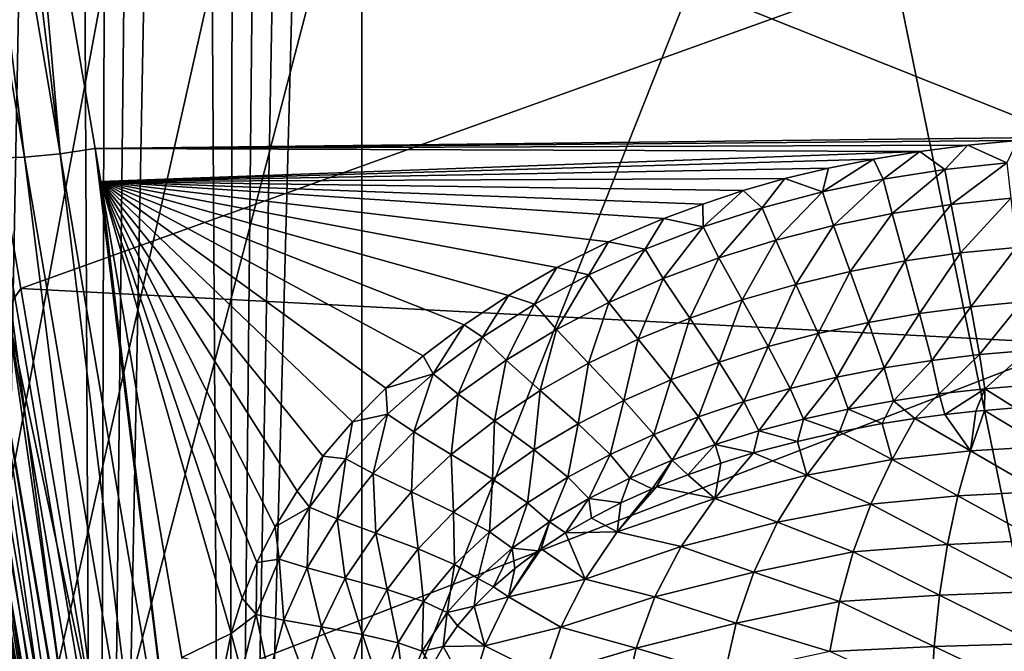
# Model space of a CAD drawing. Header units: metres. Extents: x -25 to 33, y -129 to 30.
# Tile 9 of 84: x -9.95 to 1.42, y -68.89 to -61.58. Entities that reach past the tile are written whole.
import ezdxf

# ---------------------------------------------------------------- set-up
doc = ezdxf.new("R2010")
doc.units = ezdxf.units.M
doc.layers.add('solid_BIDET-ACTIVO_SW0001', color=7, linetype='CONTINUOUS')

msp = doc.modelspace()

# ---------------------------------------------------------------- linework, layer by layer
at = {"layer": 'solid_BIDET-ACTIVO_SW0001'}
for points in [[(-9.433573, -18.200006, 104), (-15, -17.783419, 104), (-15, -93.47686, 104)], [(15, -17.783419, 104), (-15, -93.47686, 104), (15, -93.47686, 104)], [(4.170335, -20.070393, 104), (-15, -93.47686, 104), (15, -17.783419, 104)], [(-6.862266, -19.317131, 104), (-9.433573, -18.200006, 104), (-15, -93.47686, 104)], [(-4.170156, -20.070431, 104), (-6.862266, -19.317131, 104), (-15, -93.47686, 104)], [(4.170335, -20.070393, 104), (1.401935, -20.451702, 104), (-15, -93.47686, 104)], [(-1.401779, -20.451714, 104), (-4.170156, -20.070431, 104), (-15, -93.47686, 104)], [(1.401935, -20.451702, 104), (-1.401779, -20.451714, 104), (-15, -93.47686, 104)], [(-10.505017, -89.786758, 83.072388), (-10.28198, -27.929029, 82.96315), (-9.82154, -28.392883, 82.75901)], [(-10.505017, -89.786758, 83.072388), (-9.82154, -28.392883, 82.75901), (-9.357274, -28.817965, 82.580406)], [(-9.063733, -89.682549, 82.481377), (-10.505017, -89.786758, 83.072388), (-9.357274, -28.817965, 82.580406)], [(-9.063733, -89.682549, 82.481377), (-9.357274, -28.817965, 82.580406), (-8.883164, -29.217083, 82.424644)], [(-9.063733, -89.682549, 82.481377), (-8.883164, -29.217083, 82.424644), (-8.402458, -29.587317, 82.292877)], [(-9.063733, -89.682549, 82.481377), (-8.402458, -29.587317, 82.292877), (-7.919789, -29.923683, 82.186012)], [(-7.555531, -89.619164, 82.121902), (-9.063733, -89.682549, 82.481377), (-7.919789, -29.923683, 82.186012)], [(-7.555531, -89.619164, 82.121902), (-7.919789, -29.923683, 82.186012), (-7.438132, -30.223782, 82.103951)], [(-7.555531, -89.619164, 82.121902), (-7.438132, -30.223782, 82.103951), (-6.956859, -30.490364, 82.045883)], [(-7.555531, -89.619164, 82.121902), (-6.956859, -30.490364, 82.045883), (-6.477098, -30.723536, 82.011391)], [(-7.555531, -89.619164, 82.121902), (-6.477098, -30.723536, 82.011391), (-6, -30.923292, 82)], [(-7.555531, -89.619164, 82.121902), (-6, -30.923292, 82), (-6, -89.597664, 82)], [(6, -89.597664, 82), (-6, -30.923292, 82), (-3.011327, -31.356001, 82)], [(-6, -89.597664, 82), (-6, -30.923292, 82), (6, -89.597664, 82)], [(6, -89.597664, 82), (-3.011327, -31.356001, 82), (0.00303, -31.499271, 82)], [(6, -89.597664, 82), (0.00303, -31.499271, 82), (3.017305, -31.355427, 82)], [(-11.390966, -54.411484, 137.914795), (-10.978686, -54.371201, 137.769577), (-9.899751, -63.172035, 139.804016)], [(-10.978686, -54.371201, 137.769577), (-10.575431, -54.300728, 137.714218), (-9.487883, -63.134407, 139.658798)], [(-10.978686, -54.371201, 137.769577), (-9.487883, -63.134407, 139.658798), (-9.899751, -63.172035, 139.804016)], [(-9.487883, -63.134407, 139.658798), (-10.575431, -54.300728, 137.714218), (-9.926469, -58.117073, 138.517395)], [(-11.390966, -54.411484, 137.914795), (-9.899751, -63.172035, 139.804016), (-10.287222, -63.184101, 140.04451)], [(-9.926469, -58.117073, 138.517395), (1.930351, -56.195015, 138.197083), (2.162081, -62.939968, 139.660995)], [(-9.083357, -63.07206, 139.604156), (-9.926469, -58.117073, 138.517395), (2.162081, -62.939968, 139.660995)], [(-9.487883, -63.134407, 139.658798), (-9.926469, -58.117073, 138.517395), (-9.083357, -63.07206, 139.604156)], [(-10.784948, -59.761028, 142.565796), (-9.942882, -64.692665, 143.558289), (2.073825, -60.372105, 142.770081)], [(-10.103282, -64.932602, 143.581604), (-9.942882, -64.692665, 143.558289), (-10.784948, -59.761028, 142.565796)], [(-9.942882, -64.692665, 143.558289), (2.244253, -65.333511, 143.780167), (2.073825, -60.372105, 142.770081)], [(1.572079, -62.979443, 139.665298), (-9.083357, -63.07206, 139.604156), (2.162081, -62.939968, 139.660995)], [(1.572079, -62.979443, 139.665298), (0.999791, -63.03503, 139.67334), (-9.083357, -63.07206, 139.604156)], [(1.451498, -63.238701, 139.698624), (0.999791, -63.03503, 139.67334), (1.572079, -62.979443, 139.665298)], [(-11.01184, -63.057972, 141.156174), (-9.577442, -71.721916, 143.611557), (-9.966078, -69.443359, 143.059097)], [(-11.01184, -63.057972, 141.156174), (-9.527416, -71.761818, 143.199615), (-9.577442, -71.721916, 143.611557)], [(-11.01184, -63.057972, 141.156174), (-10.862041, -63.123772, 140.749527), (-9.527416, -71.761818, 143.199615)], [(-10.862041, -63.123772, 140.749527), (-9.37674, -71.835258, 142.795364), (-9.527416, -71.761818, 143.199615)], [(-10.862041, -63.123772, 140.749527), (-10.616196, -63.167603, 140.367737), (-9.37674, -71.835258, 142.795364)], [(-9.899751, -63.172035, 139.804016), (-9.487883, -63.134407, 139.658798), (-8.414213, -71.901833, 141.854523)], [(-9.487883, -63.134407, 139.658798), (-9.083357, -63.07206, 139.604156), (-8.002814, -71.867264, 141.709366)], [(-9.487883, -63.134407, 139.658798), (-8.002814, -71.867264, 141.709366), (-8.414213, -71.901833, 141.854523)], [(0.999791, -63.03503, 139.67334), (0.445182, -63.106728, 139.685135), (-9.083357, -63.07206, 139.604156)], [(0.445182, -63.106728, 139.685135), (-9.018074, -63.455555, 139.69046), (-9.083357, -63.07206, 139.604156)], [(-8.002814, -71.867264, 141.709366), (-9.083357, -63.07206, 139.604156), (-9.018074, -63.455555, 139.69046)], [(0.445182, -63.106728, 139.685135), (-0.09175, -63.194527, 139.700684), (-9.018074, -63.455555, 139.69046)], [(0.023661, -63.427483, 139.730362), (-0.09175, -63.194527, 139.700684), (0.445182, -63.106728, 139.685135)], [(0.023661, -63.427483, 139.730362), (0.445182, -63.106728, 139.685135), (0.735128, -63.31559, 139.710495)], [(0.735128, -63.31559, 139.710495), (0.445182, -63.106728, 139.685135), (0.999791, -63.03503, 139.67334)], [(0.735128, -63.31559, 139.710495), (0.999791, -63.03503, 139.67334), (1.451498, -63.238701, 139.698624)], [(-10.616196, -63.167603, 140.367737), (-9.130421, -71.886345, 142.415756), (-9.37674, -71.835258, 142.795364)], [(-10.616196, -63.167603, 140.367737), (-10.287222, -63.184101, 140.04451), (-9.130421, -71.886345, 142.415756)], [(-10.287222, -63.184101, 140.04451), (-9.899751, -63.172035, 139.804016), (-8.801394, -71.909103, 142.094147)], [(-10.287222, -63.184101, 140.04451), (-8.801394, -71.909103, 142.094147), (-9.130421, -71.886345, 142.415756)], [(-9.899751, -63.172035, 139.804016), (-8.414213, -71.901833, 141.854523), (-8.801394, -71.909103, 142.094147)], [(-0.09175, -63.194527, 139.700684), (-0.611003, -63.298424, 139.720001), (-9.018074, -63.455555, 139.69046)], [(-0.680761, -63.574848, 139.758362), (-0.611003, -63.298424, 139.720001), (-0.09175, -63.194527, 139.700684)], [(-0.680761, -63.574848, 139.758362), (-0.09175, -63.194527, 139.700684), (0.023661, -63.427483, 139.730362)], [(0.735128, -63.31559, 139.710495), (1.451498, -63.238701, 139.698624), (0.807722, -63.72065, 139.673538)], [(1.451498, -63.238701, 139.698624), (1.495003, -63.648811, 139.661835), (0.807722, -63.72065, 139.673538)], [(-0.611003, -63.298424, 139.720001), (-1.112735, -63.420002, 139.743423), (-9.018074, -63.455555, 139.69046)], [(-0.680761, -63.574848, 139.758362), (-1.112735, -63.420002, 139.743423), (-0.611003, -63.298424, 139.720001)], [(0.023661, -63.427483, 139.730362), (0.735128, -63.31559, 139.710495), (0.12494, -63.824787, 139.69313)], [(0.735128, -63.31559, 139.710495), (0.807722, -63.72065, 139.673538), (0.12494, -63.824787, 139.69313)], [(-1.112735, -63.420002, 139.743423), (-1.596992, -63.559723, 139.771103), (-9.018074, -63.455555, 139.69046)], [(-7.509372, -68.683609, 140.90538), (-8.081329, -68.959007, 140.965866), (-9.018074, -63.455555, 139.69046)], [(-8.002814, -71.867264, 141.709366), (-9.018074, -63.455555, 139.69046), (-8.081329, -68.959007, 140.965866)], [(-7.383497, -68.272079, 140.809387), (-7.509372, -68.683609, 140.90538), (-9.018074, -63.455555, 139.69046)], [(-7.215149, -67.861137, 140.714264), (-7.383497, -68.272079, 140.809387), (-9.018074, -63.455555, 139.69046)], [(-7.003275, -67.448982, 140.619598), (-7.215149, -67.861137, 140.714264), (-9.018074, -63.455555, 139.69046)], [(-6.749417, -67.035767, 140.525391), (-7.003275, -67.448982, 140.619598), (-9.018074, -63.455555, 139.69046)], [(-6.45213, -66.629066, 140.433426), (-6.749417, -67.035767, 140.525391), (-9.018074, -63.455555, 139.69046)], [(-6.110045, -66.234047, 140.344879), (-6.45213, -66.629066, 140.433426), (-9.018074, -63.455555, 139.69046)], [(-5.723287, -65.845497, 140.258499), (-6.110045, -66.234047, 140.344879), (-9.018074, -63.455555, 139.69046)], [(-5.293156, -65.469162, 140.175583), (-5.723287, -65.845497, 140.258499), (-9.018074, -63.455555, 139.69046)], [(-4.820948, -65.112419, 140.097763), (-5.293156, -65.469162, 140.175583), (-9.018074, -63.455555, 139.69046)], [(-4.306041, -64.772354, 140.024323), (-4.820948, -65.112419, 140.097763), (-9.018074, -63.455555, 139.69046)], [(-3.748753, -64.450195, 139.955505), (-4.306041, -64.772354, 140.024323), (-9.018074, -63.455555, 139.69046)], [(-3.150539, -64.153046, 139.892883), (-3.748753, -64.450195, 139.955505), (-9.018074, -63.455555, 139.69046)], [(-2.512028, -63.882774, 139.836792), (-3.150539, -64.153046, 139.892883), (-9.018074, -63.455555, 139.69046)], [(-2.063511, -63.714886, 139.802414), (-2.512028, -63.882774, 139.836792), (-9.018074, -63.455555, 139.69046)], [(-1.596992, -63.559723, 139.771103), (-2.063511, -63.714886, 139.802414), (-9.018074, -63.455555, 139.69046)], [(-1.375843, -63.75832, 139.794693), (-1.596992, -63.559723, 139.771103), (-1.112735, -63.420002, 139.743423)], [(-1.375843, -63.75832, 139.794693), (-1.112735, -63.420002, 139.743423), (-0.680761, -63.574848, 139.758362)], [(-0.680761, -63.574848, 139.758362), (0.023661, -63.427483, 139.730362), (-0.551381, -63.961681, 139.720718)], [(0.023661, -63.427483, 139.730362), (0.12494, -63.824787, 139.69313), (-0.551381, -63.961681, 139.720718)], [(-2.059186, -63.978737, 139.8396), (-2.063511, -63.714886, 139.802414), (-1.596992, -63.559723, 139.771103)], [(-2.059186, -63.978737, 139.8396), (-1.596992, -63.559723, 139.771103), (-1.375843, -63.75832, 139.794693)], [(-1.375843, -63.75832, 139.794693), (-0.680761, -63.574848, 139.758362), (-1.219134, -64.131943, 139.756485)], [(-0.680761, -63.574848, 139.758362), (-0.551381, -63.961681, 139.720718), (-1.219134, -64.131943, 139.756485)], [(0.807722, -63.72065, 139.673538), (1.495003, -63.648811, 139.661835), (0.914797, -64.281097, 139.552887)], [(1.495003, -63.648811, 139.661835), (1.558584, -64.217041, 139.541229), (0.914797, -64.281097, 139.552887)], [(-2.059186, -63.978737, 139.8396), (-2.512028, -63.882774, 139.836792), (-2.063511, -63.714886, 139.802414)], [(-2.059186, -63.978737, 139.8396), (-1.375843, -63.75832, 139.794693), (-1.876126, -64.336395, 139.800659)], [(-1.375843, -63.75832, 139.794693), (-1.219134, -64.131943, 139.756485), (-1.876126, -64.336395, 139.800659)], [(0.12494, -63.824787, 139.69313), (0.807722, -63.72065, 139.673538), (0.27476, -64.373276, 139.572388)], [(0.807722, -63.72065, 139.673538), (0.914797, -64.281097, 139.552887), (0.27476, -64.373276, 139.572388)], [(-2.727925, -64.23719, 139.893402), (-3.150539, -64.153046, 139.892883), (-2.512028, -63.882774, 139.836792)], [(-2.727925, -64.23719, 139.893402), (-2.512028, -63.882774, 139.836792), (-2.059186, -63.978737, 139.8396)], [(-0.551381, -63.961681, 139.720718), (0.12494, -63.824787, 139.69313), (-0.359899, -64.494041, 139.599838)], [(0.12494, -63.824787, 139.69313), (0.27476, -64.373276, 139.572388), (-0.359899, -64.494041, 139.599838)], [(-2.727925, -64.23719, 139.893402), (-2.059186, -63.978737, 139.8396), (-2.519741, -64.576096, 139.853516)], [(-2.059186, -63.978737, 139.8396), (-1.876126, -64.336395, 139.800659), (-2.519741, -64.576096, 139.853516)], [(-1.219134, -64.131943, 139.756485), (-0.551381, -63.961681, 139.720718), (-0.987431, -64.64402, 139.635391)], [(-0.551381, -63.961681, 139.720718), (-0.359899, -64.494041, 139.599838), (-0.987431, -64.64402, 139.635391)], [(-3.378553, -64.534866, 139.956421), (-3.748753, -64.450195, 139.955505), (-3.150539, -64.153046, 139.892883)], [(-3.378553, -64.534866, 139.956421), (-3.150539, -64.153046, 139.892883), (-2.727925, -64.23719, 139.893402)], [(-1.876126, -64.336395, 139.800659), (-1.219134, -64.131943, 139.756485), (-1.606027, -64.824043, 139.679245)], [(-1.219134, -64.131943, 139.756485), (-0.987431, -64.64402, 139.635391), (-1.606027, -64.824043, 139.679245)], [(-3.378553, -64.534866, 139.956421), (-2.727925, -64.23719, 139.893402), (-3.146752, -64.852234, 139.915375)], [(-2.727925, -64.23719, 139.893402), (-2.519741, -64.576096, 139.853516), (-3.146752, -64.852234, 139.915375)], [(0.914797, -64.281097, 139.552887), (1.558584, -64.217041, 139.541229), (1.033831, -64.902176, 139.377411)], [(1.558584, -64.217041, 139.541229), (1.629246, -64.84687, 139.365692), (1.033831, -64.902176, 139.377411)], [(-2.519741, -64.576096, 139.853516), (-1.876126, -64.336395, 139.800659), (-2.213528, -65.035217, 139.731644)], [(-1.876126, -64.336395, 139.800659), (-1.606027, -64.824043, 139.679245), (-2.213528, -65.035217, 139.731644)], [(-0.359899, -64.494041, 139.599838), (0.27476, -64.373276, 139.572388), (-0.147135, -65.083534, 139.424545)], [(0.27476, -64.373276, 139.572388), (0.441294, -64.980904, 139.396988), (-0.147135, -65.083534, 139.424545)], [(0.27476, -64.373276, 139.572388), (0.914797, -64.281097, 139.552887), (0.441294, -64.980904, 139.396988)], [(0.914797, -64.281097, 139.552887), (1.033831, -64.902176, 139.377411), (0.441294, -64.980904, 139.396988)], [(-4.007167, -64.873215, 140.029129), (-4.306041, -64.772354, 140.024323), (-3.748753, -64.450195, 139.955505)], [(-4.007167, -64.873215, 140.029129), (-3.748753, -64.450195, 139.955505), (-3.378553, -64.534866, 139.956421)], [(-0.987431, -64.64402, 139.635391), (-0.359899, -64.494041, 139.599838), (-0.730124, -65.210709, 139.460205)], [(-0.359899, -64.494041, 139.599838), (-0.147135, -65.083534, 139.424545), (-0.730124, -65.210709, 139.460205)], [(-4.007167, -64.873215, 140.029129), (-3.378553, -64.534866, 139.956421), (-3.753538, -65.166237, 139.986618)], [(-3.378553, -64.534866, 139.956421), (-3.146752, -64.852234, 139.915375), (-3.753538, -65.166237, 139.986618)], [(-3.146752, -64.852234, 139.915375), (-2.519741, -64.576096, 139.853516), (-2.807204, -65.278809, 139.792877)], [(-2.519741, -64.576096, 139.853516), (-2.213528, -65.035217, 139.731644), (-2.807204, -65.278809, 139.792877)], [(-10.103282, -64.932602, 143.581604), (-9.085423, -69.715637, 144.648056), (-9.942882, -64.692665, 143.558289)], [(-9.942882, -64.692665, 143.558289), (-9.085423, -69.715637, 144.648056), (2.244253, -65.333511, 143.780167)], [(-1.606027, -64.824043, 139.679245), (-0.987431, -64.64402, 139.635391), (-1.306309, -65.363312, 139.50412)], [(-0.987431, -64.64402, 139.635391), (-0.730124, -65.210709, 139.460205), (-1.306309, -65.363312, 139.50412)], [(-4.608722, -65.253609, 140.111923), (-4.820948, -65.112419, 140.097763), (-4.306041, -64.772354, 140.024323)], [(-4.608722, -65.253609, 140.111923), (-4.306041, -64.772354, 140.024323), (-4.007167, -64.873215, 140.029129)], [(-2.213528, -65.035217, 139.731644), (-1.606027, -64.824043, 139.679245), (-1.874059, -65.542511, 139.556519)], [(-1.606027, -64.824043, 139.679245), (-1.306309, -65.363312, 139.50412), (-1.874059, -65.542511, 139.556519)], [(-9.007047, -72.548264, 145.186081), (-10.103282, -64.932602, 143.581604), (-10.299147, -64.981445, 143.50795)], [(-10.103282, -64.932602, 143.581604), (-8.8109, -72.497749, 145.259048), (-9.085423, -69.715637, 144.648056)], [(-9.007047, -72.548264, 145.186081), (-8.8109, -72.497749, 145.259048), (-10.103282, -64.932602, 143.581604)], [(-4.608722, -65.253609, 140.111923), (-4.007167, -64.873215, 140.029129), (-4.335499, -65.519562, 140.067627)], [(-4.007167, -64.873215, 140.029129), (-3.753538, -65.166237, 139.986618), (-4.335499, -65.519562, 140.067627)], [(-3.753538, -65.166237, 139.986618), (-3.146752, -64.852234, 139.915375), (-3.383931, -65.556366, 139.863251)], [(-3.146752, -64.852234, 139.915375), (-2.807204, -65.278809, 139.792877), (-3.383931, -65.556366, 139.863251)], [(0.441294, -64.980904, 139.396988), (1.033831, -64.902176, 139.377411), (0.582527, -65.523796, 139.214096)], [(1.033831, -64.902176, 139.377411), (1.135074, -65.456451, 139.194305), (0.582527, -65.523796, 139.214096)], [(1.033831, -64.902176, 139.377411), (1.629246, -64.84687, 139.365692), (1.135074, -65.456451, 139.194305)], [(1.629246, -64.84687, 139.365692), (1.689784, -65.408554, 139.182465), (1.135074, -65.456451, 139.194305)], [(-10.472174, -65.03804, 143.378754), (-10.600827, -65.09623, 143.205872), (-9.308657, -72.670006, 144.885345)], [(-10.299147, -64.981445, 143.50795), (-10.472174, -65.03804, 143.378754), (-9.180181, -72.607834, 145.057571)], [(-9.180181, -72.607834, 145.057571), (-10.472174, -65.03804, 143.378754), (-9.308657, -72.670006, 144.885345)], [(-9.007047, -72.548264, 145.186081), (-10.299147, -64.981445, 143.50795), (-9.180181, -72.607834, 145.057571)], [(-2.807204, -65.278809, 139.792877), (-2.213528, -65.035217, 139.731644), (-2.431216, -65.749702, 139.617645)], [(-2.213528, -65.035217, 139.731644), (-1.874059, -65.542511, 139.556519), (-2.431216, -65.749702, 139.617645)], [(-0.147135, -65.083534, 139.424545), (0.441294, -64.980904, 139.396988), (0.033051, -65.611069, 139.241913)], [(0.441294, -64.980904, 139.396988), (0.582527, -65.523796, 139.214096), (0.033051, -65.611069, 139.241913)], [(-10.600827, -65.09623, 143.205872), (-10.673372, -65.14949, 143.010788), (-9.380727, -72.727745, 144.690918)], [(-10.673372, -65.14949, 143.010788), (-10.65884, -65.381721, 142.846024), (-9.795066, -70.445999, 143.947754)], [(-9.380727, -72.727745, 144.690918), (-10.673372, -65.14949, 143.010788), (-9.795066, -70.445999, 143.947754)], [(-9.308657, -72.670006, 144.885345), (-10.600827, -65.09623, 143.205872), (-9.380727, -72.727745, 144.690918)], [(-5.177475, -65.67762, 140.205322), (-5.293156, -65.469162, 140.175583), (-4.820948, -65.112419, 140.097763)], [(-5.177475, -65.67762, 140.205322), (-4.820948, -65.112419, 140.097763), (-4.608722, -65.253609, 140.111923)], [(-4.335499, -65.519562, 140.067627), (-3.753538, -65.166237, 139.986618), (-3.939846, -65.869606, 139.943146)], [(-3.753538, -65.166237, 139.986618), (-3.383931, -65.556366, 139.863251), (-3.939846, -65.869606, 139.943146)], [(-0.730124, -65.210709, 139.460205), (-0.147135, -65.083534, 139.424545), (-0.512362, -65.718948, 139.277878)], [(-0.147135, -65.083534, 139.424545), (0.033051, -65.611069, 139.241913), (-0.512362, -65.718948, 139.277878)], [(-5.177475, -65.67762, 140.205322), (-4.608722, -65.253609, 140.111923), (-4.88729, -65.913841, 140.158859)], [(-4.608722, -65.253609, 140.111923), (-4.335499, -65.519562, 140.067627), (-4.88729, -65.913841, 140.158859)], [(-3.383931, -65.556366, 139.863251), (-2.807204, -65.278809, 139.792877), (-2.975219, -65.986595, 139.68779)], [(-2.807204, -65.278809, 139.792877), (-2.431216, -65.749702, 139.617645), (-2.975219, -65.986595, 139.68779)], [(-1.306309, -65.363312, 139.50412), (-0.730124, -65.210709, 139.460205), (-1.052704, -65.848328, 139.322128)], [(-0.730124, -65.210709, 139.460205), (-0.512362, -65.718948, 139.277878), (-1.052704, -65.848328, 139.322128)], [(-9.795066, -70.445999, 143.947754), (-10.65884, -65.381721, 142.846024), (-9.966078, -69.443359, 143.059097)], [(-9.085423, -69.715637, 144.648056), (2.417824, -70.386421, 144.88826), (2.244253, -65.333511, 143.780167)], [(-1.874059, -65.542511, 139.556519), (-1.306309, -65.363312, 139.50412), (-1.58676, -66.000443, 139.374878)], [(-1.306309, -65.363312, 139.50412), (-1.052704, -65.848328, 139.322128), (-1.58676, -66.000443, 139.374878)], [(1.135074, -65.456451, 139.194305), (1.689784, -65.408554, 139.182465), (1.197173, -65.850876, 139.045502)], [(1.689784, -65.408554, 139.182465), (1.727825, -65.807381, 139.033524), (1.197173, -65.850876, 139.045502)], [(-5.177475, -65.67762, 140.205322), (-5.723287, -65.845497, 140.258499), (-5.293156, -65.469162, 140.175583)], [(-4.88729, -65.913841, 140.158859), (-4.335499, -65.519562, 140.067627), (-4.470242, -66.220543, 140.032928)], [(-4.335499, -65.519562, 140.067627), (-3.939846, -65.869606, 139.943146), (-4.470242, -66.220543, 140.032928)], [(0.033051, -65.611069, 139.241913), (0.582527, -65.523796, 139.214096), (0.14206, -65.989578, 139.093674)], [(0.582527, -65.523796, 139.214096), (0.668333, -65.911446, 139.065521), (0.14206, -65.989578, 139.093674)], [(0.582527, -65.523796, 139.214096), (1.135074, -65.456451, 139.194305), (0.668333, -65.911446, 139.065521)], [(1.135074, -65.456451, 139.194305), (1.197173, -65.850876, 139.045502), (0.668333, -65.911446, 139.065521)], [(-3.939846, -65.869606, 139.943146), (-3.383931, -65.556366, 139.863251), (-3.503026, -66.255272, 139.767258)], [(-3.383931, -65.556366, 139.863251), (-2.975219, -65.986595, 139.68779), (-3.503026, -66.255272, 139.767258)], [(-2.431216, -65.749702, 139.617645), (-1.874059, -65.542511, 139.556519), (-2.112834, -66.176781, 139.436325)], [(-1.874059, -65.542511, 139.556519), (-1.58676, -66.000443, 139.374878), (-2.112834, -66.176781, 139.436325)], [(-0.512362, -65.718948, 139.277878), (0.033051, -65.611069, 139.241913), (-0.380825, -66.085938, 139.130035)], [(0.033051, -65.611069, 139.241913), (0.14206, -65.989578, 139.093674), (-0.380825, -66.085938, 139.130035)], [(-5.706188, -66.1464, 140.309753), (-5.723287, -65.845497, 140.258499), (-5.177475, -65.67762, 140.205322)], [(-5.706188, -66.1464, 140.309753), (-5.177475, -65.67762, 140.205322), (-5.402201, -66.350525, 140.260681)], [(-5.177475, -65.67762, 140.205322), (-4.88729, -65.913841, 140.158859), (-5.402201, -66.350525, 140.260681)], [(-2.975219, -65.986595, 139.68779), (-2.431216, -65.749702, 139.617645), (-2.628812, -66.379166, 139.506729)], [(-2.431216, -65.749702, 139.617645), (-2.112834, -66.176781, 139.436325), (-2.628812, -66.379166, 139.506729)], [(-1.052704, -65.848328, 139.322128), (-0.512362, -65.718948, 139.277878), (-0.89947, -66.201416, 139.174759)], [(-0.512362, -65.718948, 139.277878), (-0.380825, -66.085938, 139.130035), (-0.89947, -66.201416, 139.174759)], [(-5.706188, -66.1464, 140.309753), (-6.110045, -66.234047, 140.344879), (-5.723287, -65.845497, 140.258499)], [(-1.58676, -66.000443, 139.374878), (-1.052704, -65.848328, 139.322128), (-1.412834, -66.337265, 139.228043)], [(-1.052704, -65.848328, 139.322128), (-0.89947, -66.201416, 139.174759), (-1.412834, -66.337265, 139.228043)], [(0.668333, -65.911446, 139.065521), (1.197173, -65.850876, 139.045502), (0.736099, -66.150642, 138.961411)], [(1.197173, -65.850876, 139.045502), (1.094345, -66.112419, 138.945801), (0.736099, -66.150642, 138.961411)], [(1.197173, -65.850876, 139.045502), (1.19376, -66.102921, 138.942276), (1.094345, -66.112419, 138.945801)], [(1.197173, -65.850876, 139.045502), (1.546762, -66.072678, 138.932678), (1.19376, -66.102921, 138.942276)], [(1.197173, -65.850876, 139.045502), (1.727825, -65.807381, 139.033524), (1.546762, -66.072678, 138.932678)], [(-5.402201, -66.350525, 140.260681), (-4.88729, -65.913841, 140.158859), (-4.969192, -66.611252, 140.13295)], [(-4.88729, -65.913841, 140.158859), (-4.470242, -66.220543, 140.032928), (-4.969192, -66.611252, 140.13295)], [(-4.470242, -66.220543, 140.032928), (-3.939846, -65.869606, 139.943146), (-4.010635, -66.558189, 139.856384)], [(-3.939846, -65.869606, 139.943146), (-3.503026, -66.255272, 139.767258), (-4.010635, -66.558189, 139.856384)], [(0.14206, -65.989578, 139.093674), (0.668333, -65.911446, 139.065521), (0.387883, -66.19458, 138.980759)], [(0.668333, -65.911446, 139.065521), (0.736099, -66.150642, 138.961411), (0.387883, -66.19458, 138.980759)], [(-3.503026, -66.255272, 139.767258), (-2.975219, -65.986595, 139.68779), (-3.132286, -66.609978, 139.58638)], [(-2.975219, -65.986595, 139.68779), (-2.628812, -66.379166, 139.506729), (-3.132286, -66.609978, 139.58638)], [(-2.112834, -66.176781, 139.436325), (-1.58676, -66.000443, 139.374878), (-1.919446, -66.49498, 139.29007)], [(-1.58676, -66.000443, 139.374878), (-1.412834, -66.337265, 139.228043), (-1.919446, -66.49498, 139.29007)], [(-0.89947, -66.201416, 139.174759), (-0.380825, -66.085938, 139.130035), (-0.483074, -66.349258, 139.042358)], [(-0.380825, -66.085938, 139.130035), (0.010768, -66.253304, 139.005142), (-0.483074, -66.349258, 139.042358)], [(-0.380825, -66.085938, 139.130035), (0.14206, -65.989578, 139.093674), (0.010768, -66.253304, 139.005142)], [(0.14206, -65.989578, 139.093674), (0.387883, -66.19458, 138.980759), (0.010768, -66.253304, 139.005142)], [(1.19376, -66.102921, 138.942276), (1.546762, -66.072678, 138.932678), (1.881939, -66.517647, 138.772491)], [(-6.186129, -66.660606, 140.425568), (-6.110045, -66.234047, 140.344879), (-5.706188, -66.1464, 140.309753)], [(-6.186129, -66.660606, 140.425568), (-5.706188, -66.1464, 140.309753), (-5.872041, -66.830688, 140.373413)], [(-5.706188, -66.1464, 140.309753), (-5.402201, -66.350525, 140.260681), (-5.872041, -66.830688, 140.373413)], [(-2.628812, -66.379166, 139.506729), (-2.112834, -66.176781, 139.436325), (-2.417394, -66.676422, 139.361069)], [(-2.112834, -66.176781, 139.436325), (-1.919446, -66.49498, 139.29007), (-2.417394, -66.676422, 139.361069)], [(-1.412834, -66.337265, 139.228043), (-0.89947, -66.201416, 139.174759), (-0.967095, -66.460724, 139.087021)], [(-0.89947, -66.201416, 139.174759), (-0.483074, -66.349258, 139.042358), (-0.967095, -66.460724, 139.087021)], [(0.010768, -66.253304, 139.005142), (0.387883, -66.19458, 138.980759), (0.125299, -66.669708, 138.854507)], [(0.125299, -66.669708, 138.854507), (0.387883, -66.19458, 138.980759), (1.030691, -66.571114, 138.798981)], [(0.387883, -66.19458, 138.980759), (0.736099, -66.150642, 138.961411), (1.030691, -66.571114, 138.798981)], [(0.736099, -66.150642, 138.961411), (1.094345, -66.112419, 138.945801), (1.030691, -66.571114, 138.798981)], [(1.030691, -66.571114, 138.798981), (1.19376, -66.102921, 138.942276), (1.881939, -66.517647, 138.772491)], [(1.094345, -66.112419, 138.945801), (1.19376, -66.102921, 138.942276), (1.030691, -66.571114, 138.798981)], [(-6.186129, -66.660606, 140.425568), (-6.45213, -66.629066, 140.433426), (-6.110045, -66.234047, 140.344879)], [(-4.969192, -66.611252, 140.13295), (-4.470242, -66.220543, 140.032928), (-4.492952, -66.898239, 139.955505)], [(-4.470242, -66.220543, 140.032928), (-4.010635, -66.558189, 139.856384), (-4.492952, -66.898239, 139.955505)], [(-4.010635, -66.558189, 139.856384), (-3.503026, -66.255272, 139.767258), (-3.619802, -66.872002, 139.675552)], [(-3.503026, -66.255272, 139.767258), (-3.132286, -66.609978, 139.58638), (-3.619802, -66.872002, 139.675552)], [(-0.483074, -66.349258, 139.042358), (0.010768, -66.253304, 139.005142), (0.125299, -66.669708, 138.854507)], [(-5.872041, -66.830688, 140.373413), (-5.402201, -66.350525, 140.260681), (-5.429238, -67.043846, 140.243515)], [(-5.402201, -66.350525, 140.260681), (-4.969192, -66.611252, 140.13295), (-5.429238, -67.043846, 140.243515)], [(-3.132286, -66.609978, 139.58638), (-2.628812, -66.379166, 139.506729), (-2.904531, -66.884026, 139.441315)], [(-2.628812, -66.379166, 139.506729), (-2.417394, -66.676422, 139.361069), (-2.904531, -66.884026, 139.441315)], [(-1.919446, -66.49498, 139.29007), (-1.412834, -66.337265, 139.228043), (-1.474402, -66.593704, 139.144684)], [(-1.412834, -66.337265, 139.228043), (-0.967095, -66.460724, 139.087021), (-1.474402, -66.593704, 139.144684)], [(-0.967095, -66.460724, 139.087021), (-0.483074, -66.349258, 139.042358), (-0.861258, -66.852356, 138.943893)], [(-0.861258, -66.852356, 138.943893), (-0.483074, -66.349258, 139.042358), (0.125299, -66.669708, 138.854507)], [(-2.417394, -66.676422, 139.361069), (-1.919446, -66.49498, 139.29007), (-2.233172, -66.845711, 139.247482)], [(-1.919446, -66.49498, 139.29007), (-1.854065, -66.711761, 139.193237), (-2.233172, -66.845711, 139.247482)], [(-1.919446, -66.49498, 139.29007), (-1.474402, -66.593704, 139.144684), (-1.854065, -66.711761, 139.193237)], [(-1.474402, -66.593704, 139.144684), (-0.967095, -66.460724, 139.087021), (-0.861258, -66.852356, 138.943893)], [(1.030691, -66.571114, 138.798981), (1.881939, -66.517647, 138.772491), (1.845222, -67.038971, 138.664291)], [(-6.606906, -67.219734, 140.552872), (-6.749417, -67.035767, 140.525391), (-6.45213, -66.629066, 140.433426)], [(-6.606906, -67.219734, 140.552872), (-6.45213, -66.629066, 140.433426), (-6.186129, -66.660606, 140.425568)], [(-6.606906, -67.219734, 140.552872), (-6.186129, -66.660606, 140.425568), (-6.28686, -67.354584, 140.497131)], [(-6.186129, -66.660606, 140.425568), (-5.872041, -66.830688, 140.373413), (-6.28686, -67.354584, 140.497131)], [(-5.429238, -67.043846, 140.243515), (-4.969192, -66.611252, 140.13295), (-4.94328, -67.278679, 140.06488)], [(-4.969192, -66.611252, 140.13295), (-4.492952, -66.898239, 139.955505), (-4.94328, -67.278679, 140.06488)], [(-4.492952, -66.898239, 139.955505), (-4.010635, -66.558189, 139.856384), (-4.086897, -67.168724, 139.774567)], [(-4.010635, -66.558189, 139.856384), (-3.619802, -66.872002, 139.675552), (-4.086897, -67.168724, 139.774567)], [(-3.619802, -66.872002, 139.675552), (-3.132286, -66.609978, 139.58638), (-3.377641, -67.120674, 139.531052)], [(-3.132286, -66.609978, 139.58638), (-2.904531, -66.884026, 139.441315), (-3.377641, -67.120674, 139.531052)], [(-1.923701, -67.118828, 139.087006), (-1.474402, -66.593704, 139.144684), (-0.861258, -66.852356, 138.943893)], [(-1.854065, -66.711761, 139.193237), (-1.474402, -66.593704, 139.144684), (-1.923701, -67.118828, 139.087006)], [(0.125299, -66.669708, 138.854507), (1.030691, -66.571114, 138.798981), (0.883572, -67.091103, 138.699478)], [(0.883572, -67.091103, 138.699478), (1.030691, -66.571114, 138.798981), (1.845222, -67.038971, 138.664291)], [(-2.904531, -66.884026, 139.441315), (-2.417394, -66.676422, 139.361069), (-2.647911, -67.008911, 139.315567)], [(-2.417394, -66.676422, 139.361069), (-2.595857, -66.987244, 139.306534), (-2.647911, -67.008911, 139.315567)], [(-2.417394, -66.676422, 139.361069), (-2.233172, -66.845711, 139.247482), (-2.595857, -66.987244, 139.306534)], [(-2.233172, -66.845711, 139.247482), (-1.854065, -66.711761, 139.193237), (-1.923701, -67.118828, 139.087006)], [(-0.861258, -66.852356, 138.943893), (0.125299, -66.669708, 138.854507), (-0.121148, -67.185051, 138.773727)], [(-0.121148, -67.185051, 138.773727), (0.125299, -66.669708, 138.854507), (0.883572, -67.091103, 138.699478)], [(-6.28686, -67.354584, 140.497131), (-5.872041, -66.830688, 140.373413), (-5.840874, -67.520035, 140.3647)], [(-5.872041, -66.830688, 140.373413), (-5.429238, -67.043846, 140.243515), (-5.840874, -67.520035, 140.3647)], [(-4.086897, -67.168724, 139.774567), (-3.619802, -66.872002, 139.675552), (-3.83252, -67.389992, 139.630539)], [(-3.619802, -66.872002, 139.675552), (-3.377641, -67.120674, 139.531052), (-3.83252, -67.389992, 139.630539)], [(-3.377641, -67.120674, 139.531052), (-2.904531, -66.884026, 139.441315), (-3.010494, -67.172455, 139.381912)], [(-2.904531, -66.884026, 139.441315), (-2.647911, -67.008911, 139.315567), (-3.010494, -67.172455, 139.381912)], [(-2.595857, -66.987244, 139.306534), (-2.233172, -66.845711, 139.247482), (-1.923701, -67.118828, 139.087006)], [(-1.923701, -67.118828, 139.087006), (-0.861258, -66.852356, 138.943893), (-1.19857, -67.395981, 138.890625)], [(-1.19857, -67.395981, 138.890625), (-0.861258, -66.852356, 138.943893), (-0.121148, -67.185051, 138.773727)], [(-4.94328, -67.278679, 140.06488), (-4.492952, -66.898239, 139.955505), (-4.527448, -67.504257, 139.883636)], [(-4.492952, -66.898239, 139.955505), (-4.086897, -67.168724, 139.774567), (-4.527448, -67.504257, 139.883636)], [(-3.05145, -67.507683, 139.30397), (-2.595857, -66.987244, 139.306534), (-1.923701, -67.118828, 139.087006)], [(-2.647911, -67.008911, 139.315567), (-2.595857, -66.987244, 139.306534), (-3.05145, -67.507683, 139.30397)], [(-6.606906, -67.219734, 140.552872), (-7.003275, -67.448982, 140.619598), (-6.749417, -67.035767, 140.525391)], [(-5.840874, -67.520035, 140.3647), (-5.429238, -67.043846, 140.243515), (-5.352509, -67.702904, 140.184616)], [(-5.429238, -67.043846, 140.243515), (-4.94328, -67.278679, 140.06488), (-5.352509, -67.702904, 140.184616)], [(-3.010494, -67.172455, 139.381912), (-2.647911, -67.008911, 139.315567), (-3.05145, -67.507683, 139.30397)], [(-0.121148, -67.185051, 138.773727), (0.883572, -67.091103, 138.699478), (0.763298, -67.651711, 138.644409)], [(0.763298, -67.651711, 138.644409), (0.883572, -67.091103, 138.699478), (1.818387, -67.603264, 138.602386)], [(0.883572, -67.091103, 138.699478), (1.845222, -67.038971, 138.664291), (1.818387, -67.603264, 138.602386)], [(-6.95668, -67.821617, 140.69136), (-7.003275, -67.448982, 140.619598), (-6.606906, -67.219734, 140.552872)], [(-6.95668, -67.821617, 140.69136), (-6.606906, -67.219734, 140.552872), (-6.634977, -67.921173, 140.631592)], [(-6.606906, -67.219734, 140.552872), (-6.28686, -67.354584, 140.497131), (-6.634977, -67.921173, 140.631592)], [(-4.527448, -67.504257, 139.883636), (-4.086897, -67.168724, 139.774567), (-4.263279, -67.696335, 139.739914)], [(-4.086897, -67.168724, 139.774567), (-3.83252, -67.389992, 139.630539), (-4.263279, -67.696335, 139.739914)], [(-3.83252, -67.389992, 139.630539), (-3.377641, -67.120674, 139.531052), (-3.649805, -67.519508, 139.518021)], [(-3.377641, -67.120674, 139.531052), (-3.349627, -67.346794, 139.450455), (-3.649805, -67.519508, 139.518021)], [(-3.377641, -67.120674, 139.531052), (-3.010494, -67.172455, 139.381912), (-3.349627, -67.346794, 139.450455)], [(-3.349627, -67.346794, 139.450455), (-3.010494, -67.172455, 139.381912), (-3.05145, -67.507683, 139.30397)], [(-3.05145, -67.507683, 139.30397), (-1.923701, -67.118828, 139.087006), (-2.311315, -67.677124, 139.071899)], [(-2.311315, -67.677124, 139.071899), (-1.923701, -67.118828, 139.087006), (-1.19857, -67.395981, 138.890625)], [(-1.19857, -67.395981, 138.890625), (-0.121148, -67.185051, 138.773727), (-0.324905, -67.736588, 138.733795)], [(-0.324905, -67.736588, 138.733795), (-0.121148, -67.185051, 138.773727), (0.763298, -67.651711, 138.644409)], [(-5.352509, -67.702904, 140.184616), (-4.94328, -67.278679, 140.06488), (-4.932629, -67.883202, 140.002808)], [(-4.94328, -67.278679, 140.06488), (-4.527448, -67.504257, 139.883636), (-4.932629, -67.883202, 140.002808)], [(-6.95668, -67.821617, 140.69136), (-7.215149, -67.861137, 140.714264), (-7.003275, -67.448982, 140.619598)], [(-6.634977, -67.921173, 140.631592), (-6.28686, -67.354584, 140.497131), (-6.192286, -68.04081, 140.496323)], [(-6.28686, -67.354584, 140.497131), (-5.840874, -67.520035, 140.3647), (-6.192286, -68.04081, 140.496323)], [(-4.263279, -67.696335, 139.739914), (-3.83252, -67.389992, 139.630539), (-3.963925, -67.724792, 139.596573)], [(-3.83252, -67.389992, 139.630539), (-3.929688, -67.70092, 139.587601), (-3.963925, -67.724792, 139.596573)], [(-3.83252, -67.389992, 139.630539), (-3.649805, -67.519508, 139.518021), (-3.929688, -67.70092, 139.587601)], [(-3.649805, -67.519508, 139.518021), (-3.349627, -67.346794, 139.450455), (-3.05145, -67.507683, 139.30397)], [(-2.311315, -67.677124, 139.071899), (-1.19857, -67.395981, 138.890625), (-1.471392, -67.971863, 138.877899)], [(-1.471392, -67.971863, 138.877899), (-1.19857, -67.395981, 138.890625), (-0.324905, -67.736588, 138.733795)], [(-6.192286, -68.04081, 140.496323), (-5.840874, -67.520035, 140.3647), (-5.708572, -68.174118, 140.314514)], [(-5.840874, -67.520035, 140.3647), (-5.352509, -67.702904, 140.184616), (-5.708572, -68.174118, 140.314514)], [(-4.932629, -67.883202, 140.002808), (-4.527448, -67.504257, 139.883636), (-4.661217, -68.044586, 139.8591)], [(-4.527448, -67.504257, 139.883636), (-4.263279, -67.696335, 139.739914), (-4.661217, -68.044586, 139.8591)], [(-3.929688, -67.70092, 139.587601), (-3.649805, -67.519508, 139.518021), (-3.421885, -68.052864, 139.331497)], [(-3.649805, -67.519508, 139.518021), (-3.05145, -67.507683, 139.30397), (-3.421885, -68.052864, 139.331497)], [(-3.421885, -68.052864, 139.331497), (-3.05145, -67.507683, 139.30397), (-2.311315, -67.677124, 139.071899)], [(-3.421885, -68.052864, 139.331497), (-2.311315, -67.677124, 139.071899), (-2.615437, -68.259613, 139.092987)], [(-2.615437, -68.259613, 139.092987), (-2.311315, -67.677124, 139.071899), (-1.471392, -67.971863, 138.877899)], [(-0.324905, -67.736588, 138.733795), (0.763298, -67.651711, 138.644409), (0.672127, -68.237526, 138.633865)], [(0.672127, -68.237526, 138.633865), (0.763298, -67.651711, 138.644409), (1.801851, -68.194588, 138.587067)], [(0.763298, -67.651711, 138.644409), (1.818387, -67.603264, 138.602386), (1.801851, -68.194588, 138.587067)], [(-5.708572, -68.174118, 140.314514), (-5.352509, -67.702904, 140.184616), (-5.290193, -68.310318, 140.131805)], [(-5.352509, -67.702904, 140.184616), (-4.932629, -67.883202, 140.002808), (-5.290193, -68.310318, 140.131805)], [(-4.661217, -68.044586, 139.8591), (-4.263279, -67.696335, 139.739914), (-4.4813, -68.141632, 139.748322)], [(-4.263279, -67.696335, 139.739914), (-4.23469, -67.928627, 139.671799), (-4.4813, -68.141632, 139.748322)], [(-4.308222, -68.258713, 139.64473), (-3.929688, -67.70092, 139.587601), (-3.421885, -68.052864, 139.331497)], [(-3.963925, -67.724792, 139.596573), (-3.929688, -67.70092, 139.587601), (-4.308222, -68.258713, 139.64473)], [(-4.23469, -67.928627, 139.671799), (-3.963925, -67.724792, 139.596573), (-4.308222, -68.258713, 139.64473)], [(-4.263279, -67.696335, 139.739914), (-3.963925, -67.724792, 139.596573), (-4.23469, -67.928627, 139.671799)], [(-1.471392, -67.971863, 138.877899), (-0.324905, -67.736588, 138.733795), (-0.482479, -68.309959, 138.734344)], [(-0.482479, -68.309959, 138.734344), (-0.324905, -67.736588, 138.733795), (0.672127, -68.237526, 138.633865)], [(-7.22247, -68.461205, 140.840134), (-7.383497, -68.272079, 140.809387), (-7.215149, -67.861137, 140.714264)], [(-7.22247, -68.461205, 140.840134), (-7.215149, -67.861137, 140.714264), (-6.95668, -67.821617, 140.69136)], [(-7.22247, -68.461205, 140.840134), (-6.95668, -67.821617, 140.69136), (-6.902881, -68.526886, 140.775909)], [(-6.95668, -67.821617, 140.69136), (-6.634977, -67.921173, 140.631592), (-6.902881, -68.526886, 140.775909)], [(-5.290193, -68.310318, 140.131805), (-4.932629, -67.883202, 140.002808), (-5.014085, -68.439857, 139.987549)], [(-4.932629, -67.883202, 140.002808), (-4.661217, -68.044586, 139.8591), (-5.014085, -68.439857, 139.987549)], [(-6.902881, -68.526886, 140.775909), (-6.634977, -67.921173, 140.631592), (-6.468609, -68.604996, 140.637497)], [(-6.634977, -67.921173, 140.631592), (-6.192286, -68.04081, 140.496323), (-6.468609, -68.604996, 140.637497)], [(-4.4813, -68.141632, 139.748322), (-4.23469, -67.928627, 139.671799), (-4.308222, -68.258713, 139.64473)], [(-2.615437, -68.259613, 139.092987), (-1.471392, -67.971863, 138.877899), (-1.675949, -68.564178, 138.904129)], [(-1.675949, -68.564178, 138.904129), (-1.471392, -67.971863, 138.877899), (-0.482479, -68.309959, 138.734344)], [(-6.468609, -68.604996, 140.637497), (-6.192286, -68.04081, 140.496323), (-5.995043, -68.693703, 140.453629)], [(-6.192286, -68.04081, 140.496323), (-5.708572, -68.174118, 140.314514), (-5.995043, -68.693703, 140.453629)], [(-5.014085, -68.439857, 139.987549), (-4.661217, -68.044586, 139.8591), (-4.702886, -68.36396, 139.825684)], [(-4.661217, -68.044586, 139.8591), (-4.4813, -68.141632, 139.748322), (-4.702886, -68.36396, 139.825684)], [(-4.702886, -68.36396, 139.825684), (-4.4813, -68.141632, 139.748322), (-4.308222, -68.258713, 139.64473)], [(-4.308222, -68.258713, 139.64473), (-3.421885, -68.052864, 139.331497), (-3.701442, -68.610283, 139.386078)], [(-3.701442, -68.610283, 139.386078), (-3.421885, -68.052864, 139.331497), (-2.615437, -68.259613, 139.092987)], [(-5.995043, -68.693703, 140.453629), (-5.708572, -68.174118, 140.314514), (-5.582635, -68.788765, 140.269424)], [(-5.708572, -68.174118, 140.314514), (-5.290193, -68.310318, 140.131805), (-5.582635, -68.788765, 140.269424)], [(-0.482479, -68.309959, 138.734344), (0.672127, -68.237526, 138.633865), (0.610644, -68.832466, 138.665512)], [(0.610644, -68.832466, 138.665512), (0.672127, -68.237526, 138.633865), (1.795437, -68.796204, 138.616013)], [(0.672127, -68.237526, 138.633865), (1.801851, -68.194588, 138.587067), (1.795437, -68.796204, 138.616013)], [(-7.22247, -68.461205, 140.840134), (-7.509372, -68.683609, 140.90538), (-7.383497, -68.272079, 140.809387)], [(-5.582635, -68.788765, 140.269424), (-5.290193, -68.310318, 140.131805), (-5.304188, -68.885674, 140.123688)], [(-5.290193, -68.310318, 140.131805), (-5.014085, -68.439857, 139.987549), (-5.304188, -68.885674, 140.123688)], [(-5.014085, -68.439857, 139.987549), (-4.702886, -68.36396, 139.825684), (-4.896856, -68.594528, 139.902725)], [(-4.896856, -68.594528, 139.902725), (-4.702886, -68.36396, 139.825684), (-4.582031, -68.822807, 139.724487)], [(-4.702886, -68.36396, 139.825684), (-4.308222, -68.258713, 139.64473), (-4.582031, -68.822807, 139.724487)], [(-4.582031, -68.822807, 139.724487), (-4.308222, -68.258713, 139.64473), (-3.701442, -68.610283, 139.386078)], [(-3.701442, -68.610283, 139.386078), (-2.615437, -68.259613, 139.092987), (-2.833444, -68.85054, 139.147644)], [(-2.833444, -68.85054, 139.147644), (-2.615437, -68.259613, 139.092987), (-1.675949, -68.564178, 138.904129)], [(-1.675949, -68.564178, 138.904129), (-0.482479, -68.309959, 138.734344), (-0.59282, -68.890305, 138.77301)], [(-0.59282, -68.890305, 138.77301), (-0.482479, -68.309959, 138.734344), (0.610644, -68.832466, 138.665512)], [(-7.391603, -69.129768, 140.997314), (-7.509372, -68.683609, 140.90538), (-7.22247, -68.461205, 140.840134)], [(-7.391603, -69.129768, 140.997314), (-7.22247, -68.461205, 140.840134), (-7.076303, -69.16433, 140.928223)], [(-7.22247, -68.461205, 140.840134), (-6.902881, -68.526886, 140.775909), (-7.076303, -69.16433, 140.928223)], [(-5.304188, -68.885674, 140.123688), (-5.014085, -68.439857, 139.987549), (-5.061841, -68.830612, 139.978745)], [(-5.014085, -68.439857, 139.987549), (-4.896856, -68.594528, 139.902725), (-5.061841, -68.830612, 139.978745)], [(-7.076303, -69.16433, 140.928223), (-6.902881, -68.526886, 140.775909), (-6.652478, -69.207092, 140.786209)], [(-6.902881, -68.526886, 140.775909), (-6.468609, -68.604996, 140.637497), (-6.652478, -69.207092, 140.786209)], [(-5.061841, -68.830612, 139.978745), (-4.896856, -68.594528, 139.902725), (-4.582031, -68.822807, 139.724487)], [(-2.833444, -68.85054, 139.147644), (-1.675949, -68.564178, 138.904129), (-1.811718, -69.157539, 138.966187)], [(-1.811718, -69.157539, 138.966187), (-1.675949, -68.564178, 138.904129), (-0.59282, -68.890305, 138.77301)], [(-7.509372, -68.683609, 140.90538), (-7.596801, -69.093506, 141.001694), (-8.081329, -68.959007, 140.965866)], [(-7.391603, -69.129768, 140.997314), (-7.596801, -69.093506, 141.001694), (-7.509372, -68.683609, 140.90538)], [(-6.652478, -69.207092, 140.786209), (-6.468609, -68.604996, 140.637497), (-6.191161, -69.258171, 140.599594)], [(-6.468609, -68.604996, 140.637497), (-5.995043, -68.693703, 140.453629), (-6.191161, -69.258171, 140.599594)], [(-6.191161, -69.258171, 140.599594), (-5.995043, -68.693703, 140.453629), (-5.786922, -69.316513, 140.412827)], [(-5.995043, -68.693703, 140.453629), (-5.582635, -68.788765, 140.269424), (-5.786922, -69.316513, 140.412827)], [(-4.582031, -68.822807, 139.724487), (-3.701442, -68.610283, 139.386078), (-3.890051, -69.167419, 139.464828)], [(-3.890051, -69.167419, 139.464828), (-3.701442, -68.610283, 139.386078), (-2.833444, -68.85054, 139.147644)], [(-5.786922, -69.316513, 140.412827), (-5.582635, -68.788765, 140.269424), (-5.508214, -69.380386, 140.264038)], [(-5.582635, -68.788765, 140.269424), (-5.304188, -68.885674, 140.123688), (-5.508214, -69.380386, 140.264038)], [(-5.061841, -68.830612, 139.978745), (-4.582031, -68.822807, 139.724487), (-4.752451, -69.382095, 139.822876)], [(-4.752451, -69.382095, 139.822876), (-4.582031, -68.822807, 139.724487), (-3.890051, -69.167419, 139.464828)], [(0.610644, -68.832466, 138.665512), (1.795437, -68.796204, 138.616013), (1.798526, -69.393234, 138.685196)], [(-5.508214, -69.380386, 140.264038), (-5.304188, -68.885674, 140.123688), (-5.197077, -69.070557, 140.052917)], [(-5.304188, -68.885674, 140.123688), (-5.061841, -68.830612, 139.978745), (-5.197077, -69.070557, 140.052917)], [(-5.197077, -69.070557, 140.052917), (-5.061841, -68.830612, 139.978745), (-4.752451, -69.382095, 139.822876)], [(-3.890051, -69.167419, 139.464828), (-2.833444, -68.85054, 139.147644), (-2.966998, -69.436066, 139.232086)], [(-2.966998, -69.436066, 139.232086), (-2.833444, -68.85054, 139.147644), (-1.811718, -69.157539, 138.966187)], [(-0.59282, -68.890305, 138.77301), (0.610644, -68.832466, 138.665512), (0.578003, -69.422302, 138.735443)], [(0.578003, -69.422302, 138.735443), (0.610644, -68.832466, 138.665512), (1.798526, -69.393234, 138.685196)]]:
    msp.add_3dface(points, dxfattribs=at)

doc.saveas('drawing.dxf')
